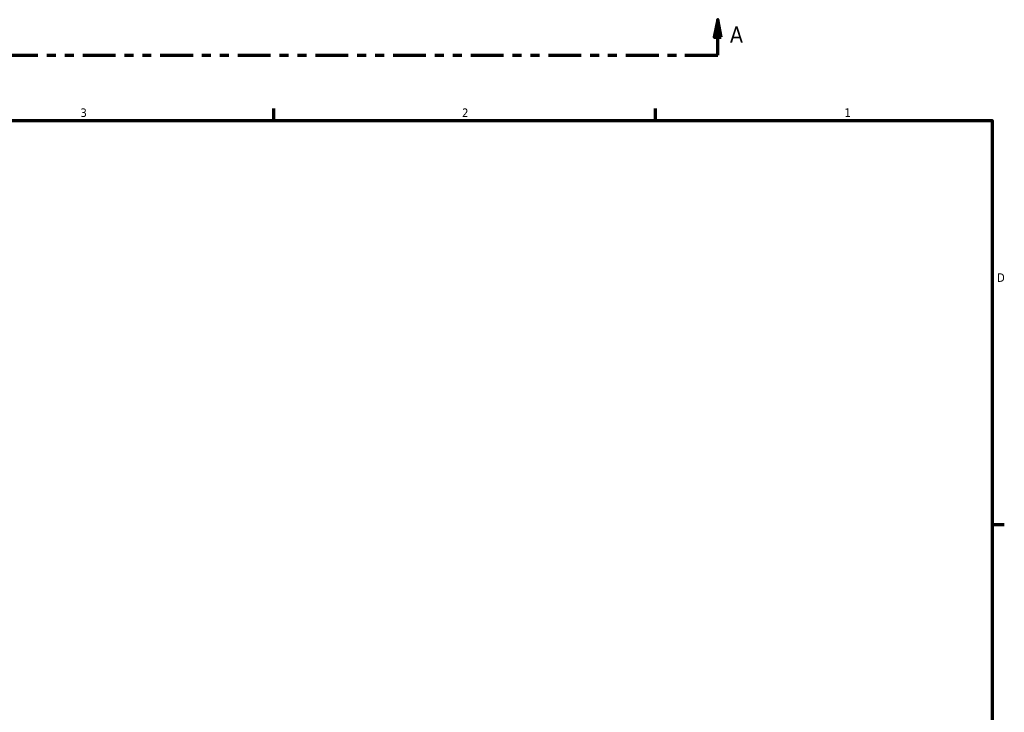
# Model space of a CAD drawing. Header units: inches. Extents: x 0.1 to 43.8, y -12 to 28.
# Tile 5 of 6: x 22.7 to 33.6, y 14.4 to 22.1. Entities that reach past the tile are written whole.
import ezdxf

# ---------------------------------------------------------------- set-up
doc = ezdxf.new("R2010")
doc.units = ezdxf.units.IN
doc.header["$MEASUREMENT"] = 0
doc.linetypes.add('DOUBLE_DASH_CHAIN', pattern=[1.2403, 0.6614, -0.0827, 0.1654, -0.0827, 0.1654, -0.0827])
doc.layers.add('Border (ANSI)', color=7, linetype='Continuous', lineweight=70)
doc.layers.add('Section Line (ANSI)', color=7, linetype='DOUBLE_DASH_CHAIN', lineweight=70)
doc.styles.add('Label Text (ANSI)', font='tahoma.ttf')
doc.styles.add('Note Text (ANSI)', font='tahoma.ttf')

# ---------------------------------------------------------------- blocks, each defined once
blk = doc.blocks.new('Borders Default Border')
at = {"layer": 'Border (ANSI)'}
for p, q in [((25.5, 21), (25.5, 21.134)), ((29.75, 21), (29.75, 21.134)), ((33.5, 16.5), (33.634, 16.5))]:
    blk.add_line(p, q, dxfattribs=at)
at = {"layer": 'Border (ANSI)', "flags": 128}
blk.add_lwpolyline([(0.5, 1), (0.5, 21), (33.5, 21), (33.5, 1), (0.5, 1)], dxfattribs=at)
at = {"layer": 'Border (ANSI)', "color": 5, "true_color": 0x0000ff, "char_height": 0.0945, "attachment_point": 7, "style": 'Note Text (ANSI)'}
for s, insert in [('3', (23.346, 21.038)), ('2', (27.596, 21.04)), ('1', (31.854, 21.04)), ('D', (33.553, 19.203))]:
    blk.add_mtext(s, dxfattribs=dict(at, insert=insert))
blk = doc.blocks.new('2dTransSection0')
at = {"layer": 'Section Line (ANSI)', "linetype": 'Continuous'}
for p, q in [((12.999, 22.124), (12.959, 21.927)), ((12.999, 21.927), (12.999, 22.124)), ((13.038, 21.927), (12.999, 22.124)), ((30.443, 22.124), (30.403, 21.927)), ((30.443, 21.927), (30.443, 22.124)), ((30.482, 21.927), (30.443, 22.124)), ((12.959, 21.927), (13.038, 21.927)), ((12.999, 21.73), (12.999, 21.927)), ((30.403, 21.927), (30.482, 21.927)), ((30.443, 21.73), (30.443, 21.927)), ((12.999, 21.73), (13.363, 21.73)), ((30.078, 21.73), (30.443, 21.73))]:
    blk.add_line(p, q, dxfattribs=at)
at = {"layer": 'Section Line (ANSI)', "linetype": 'DOUBLE_DASH_CHAIN', "ltscale": 0.55082}
blk.add_line((12.999, 21.73), (30.443, 21.73), dxfattribs=at)
at = {"layer": 'Section Line (ANSI)', "linetype": 'Continuous', "flags": 128}
for points in [[(13.038, 21.927), (12.999, 22.124), (12.959, 21.927), (13.038, 21.927)], [(30.482, 21.927), (30.443, 22.124), (30.403, 21.927), (30.482, 21.927)]]:
    blk.add_lwpolyline(points, dxfattribs=at)
at = {"layer": 'Section Line (ANSI)'}
for points in [[(13.038, 21.927), (12.999, 22.124), (12.959, 21.927), (13.038, 21.927)], [(30.482, 21.927), (30.443, 22.124), (30.403, 21.927), (30.482, 21.927)]]:
    blk.add_solid(points, dxfattribs=at)
at = {"layer": 'Section Line (ANSI)', "char_height": 0.18, "attachment_point": 7, "style": 'Label Text (ANSI)'}
for insert in [(12.709, 21.868), (30.579, 21.868)]:
    blk.add_mtext('A', dxfattribs=dict(at, insert=insert))

msp = doc.modelspace()

# ---------------------------------------------------------------- block references
msp.add_blockref('Borders Default Border', (0, 0))
at = {"layer": 'Section Line (ANSI)'}
msp.add_blockref('2dTransSection0', (0, 0), dxfattribs=at)

doc.saveas('drawing.dxf')
